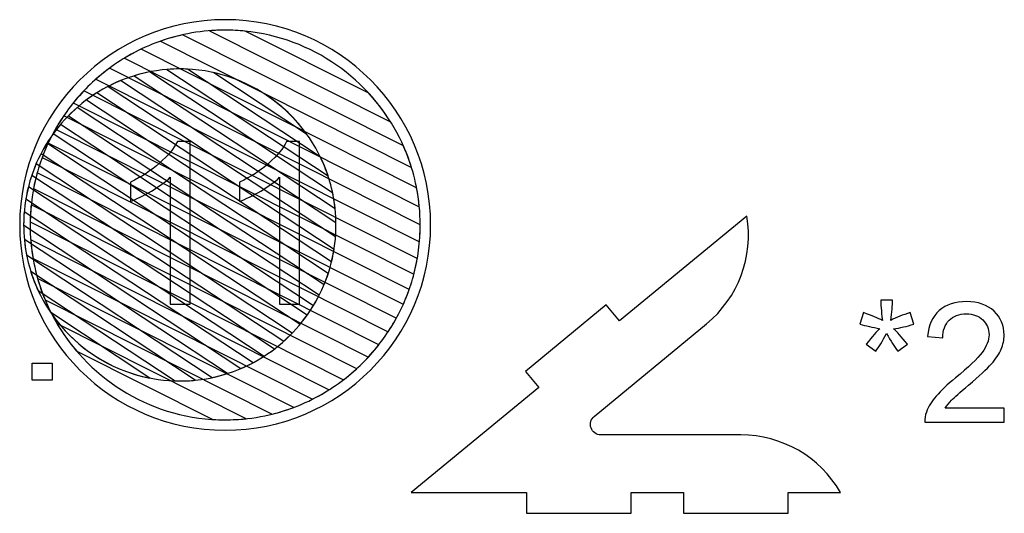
# Model space of a CAD drawing. Header units: millimetres. Extents: x -1146 to 1019, y -763 to 979.
# Tile 26 of 143: x -522 to -473, y -551 to -527. Entities that reach past the tile are written whole.
import ezdxf

# ---------------------------------------------------------------- set-up
doc = ezdxf.new("R2010")
doc.units = ezdxf.units.MM
doc.header["$MEASUREMENT"] = 0
doc.header["$XCLIPFRAME"] = 0
doc.layers.add('Layer 1', color=7, linetype='Continuous')
picture_1 = doc.add_image_def('image19.jpg', size_in_pixel=(5268, 4442))

msp = doc.modelspace()

# ---------------------------------------------------------------- linework, layer by layer
at = {"layer": 'Layer 1', "color": 7}
msp.add_open_spline([(-522.303, -536.8864), (-522.303, -531.1652), (-517.6649, -526.5272), (-511.9437, -526.5272), (-511.9437, -526.5272), (-506.2225, -526.5272), (-501.5845, -531.1652), (-501.5845, -536.8864), (-501.5845, -536.8864), (-501.5845, -542.6079), (-506.2225, -547.2458), (-511.9437, -547.2458), (-511.9437, -547.2458), (-517.6649, -547.2458), (-522.303, -542.6079), (-522.303, -536.8864)], degree=3, knots=[0, 0, 0, 0, 0.2, 0.2, 0.2, 0.2, 0.4, 0.4, 0.4, 0.4, 0.6, 0.6, 0.6, 0.6, 1, 1, 1, 1], dxfattribs=at)
at = {"layer": 'Layer 1', "color": 123}
for points, knots in [([(-510.9274, -527.1057), (-510.9274, -527.1057), (-504.7018, -530.2421), (-504.7018, -530.2421), (-504.7018, -530.2421), (-503.7264, -531.3042), (-502.9811, -532.5807), (-502.5454, -533.9918), (-502.5454, -533.9918), (-502.5454, -533.9918), (-515.2098, -527.6117), (-515.2098, -527.6117), (-515.2098, -527.6117), (-514.1873, -527.2506), (-513.0882, -527.0534), (-511.9437, -527.0534), (-511.9437, -527.0534), (-511.6006, -527.0534), (-511.2615, -527.0713), (-510.9274, -527.1057)], [0, 0, 0, 0, 0.1666667, 0.1666667, 0.1666667, 0.1666667, 0.3333333, 0.3333333, 0.3333333, 0.3333333, 0.5, 0.5, 0.5, 0.5, 0.6666667, 0.6666667, 0.6666667, 0.6666667, 1, 1, 1, 1]), ([(-503.6038, -531.6831), (-503.6038, -531.6831), (-512.7309, -527.0849), (-512.7309, -527.0849), (-512.7309, -527.0849), (-512.4712, -527.0642), (-512.2087, -527.0534), (-511.9437, -527.0534), (-511.9437, -527.0534), (-508.4312, -527.0534), (-505.3435, -528.905), (-503.6038, -531.6831)], [0, 0, 0, 0, 0.25, 0.25, 0.25, 0.25, 0.5, 0.5, 0.5, 0.5, 1, 1, 1, 1]), ([(-514.0873, -527.2894), (-514.0873, -527.2894), (-502.9571, -532.8967), (-502.9571, -532.8967), (-502.9571, -532.8967), (-502.5324, -533.8496), (-502.2553, -534.8819), (-502.154, -535.9646), (-502.154, -535.9646), (-502.154, -535.9646), (-517.0268, -528.4719), (-517.0268, -528.4719), (-517.0268, -528.4719), (-516.1302, -527.9284), (-515.1403, -527.5244), (-514.0873, -527.2894)], [0, 0, 0, 0, 0.2, 0.2, 0.2, 0.2, 0.4, 0.4, 0.4, 0.4, 0.6, 0.6, 0.6, 0.6, 1, 1, 1, 1]), ([(-516.1769, -528.0123), (-516.1769, -528.0123), (-502.2912, -535.0077), (-502.2912, -535.0077), (-502.2912, -535.0077), (-502.173, -535.6161), (-502.1104, -536.244), (-502.1104, -536.8864), (-502.1104, -536.8864), (-502.1104, -537.1751), (-502.1237, -537.4607), (-502.1482, -537.7432), (-502.1482, -537.7432), (-502.1482, -537.7432), (-518.4574, -529.5269), (-518.4574, -529.5269), (-518.4574, -529.5269), (-517.7748, -528.9222), (-517.0081, -528.4104), (-516.1769, -528.0123)], [0, 0, 0, 0, 0.1666667, 0.1666667, 0.1666667, 0.1666667, 0.3333333, 0.3333333, 0.3333333, 0.3333333, 0.5, 0.5, 0.5, 0.5, 0.6666667, 0.6666667, 0.6666667, 0.6666667, 1, 1, 1, 1]), ([(-517.7821, -528.9793), (-517.7821, -528.9793), (-502.1106, -536.8744), (-502.1106, -536.8744), (-502.1106, -536.8744), (-502.1106, -536.8744), (-502.1104, -536.8864), (-502.1104, -536.8864), (-502.1104, -536.8864), (-502.1104, -537.7465), (-502.2218, -538.581), (-502.4302, -539.3767), (-502.4302, -539.3767), (-502.4302, -539.3767), (-519.6018, -530.7259), (-519.6018, -530.7259), (-519.6018, -530.7259), (-519.0724, -530.0692), (-518.4607, -529.4817), (-517.7821, -528.9793)], [0, 0, 0, 0, 0.1666667, 0.1666667, 0.1666667, 0.1666667, 0.3333333, 0.3333333, 0.3333333, 0.3333333, 0.5, 0.5, 0.5, 0.5, 0.6666667, 0.6666667, 0.6666667, 0.6666667, 1, 1, 1, 1]), ([(-515.7614, -529.1634), (-515.7614, -529.1634), (-506.5249, -535.2654), (-506.5249, -535.2654), (-506.5249, -535.2654), (-506.4149, -535.7888), (-506.3567, -536.3311), (-506.3567, -536.8867), (-506.3567, -536.8867), (-506.3567, -537.0819), (-506.364, -537.2754), (-506.3781, -537.4671), (-506.3781, -537.4671), (-506.3781, -537.4671), (-517.8429, -529.8929), (-517.8429, -529.8929), (-517.8429, -529.8929), (-517.196, -529.5573), (-516.497, -529.309), (-515.7614, -529.1634)], [0, 0, 0, 0, 0.1666667, 0.1666667, 0.1666667, 0.1666667, 0.3333333, 0.3333333, 0.3333333, 0.3333333, 0.5, 0.5, 0.5, 0.5, 0.6666667, 0.6666667, 0.6666667, 0.6666667, 1, 1, 1, 1]), ([(-513.8505, -529.0227), (-513.8505, -529.0227), (-507.1465, -533.4517), (-507.1465, -533.4517), (-507.1465, -533.4517), (-506.7571, -534.2514), (-506.4994, -535.1265), (-506.4013, -536.0486), (-506.4013, -536.0486), (-506.4013, -536.0486), (-516.5306, -529.3568), (-516.5306, -529.3568), (-516.5306, -529.3568), (-515.8024, -529.1338), (-515.0299, -529.0134), (-514.2297, -529.0134), (-514.2297, -529.0134), (-514.1026, -529.0134), (-513.9762, -529.0167), (-513.8505, -529.0227)], [0, 0, 0, 0, 0.1666667, 0.1666667, 0.1666667, 0.1666667, 0.3333333, 0.3333333, 0.3333333, 0.3333333, 0.5, 0.5, 0.5, 0.5, 0.6666667, 0.6666667, 0.6666667, 0.6666667, 1, 1, 1, 1]), ([(-506.7557, -534.4114), (-506.7557, -534.4114), (-514.885, -529.0409), (-514.885, -529.0409), (-514.885, -529.0409), (-514.6689, -529.023), (-514.4504, -529.0134), (-514.2297, -529.0134), (-514.2297, -529.0134), (-510.753, -529.0134), (-507.7957, -531.279), (-506.7557, -534.4114)], [0, 0, 0, 0, 0.25, 0.25, 0.25, 0.25, 0.5, 0.5, 0.5, 0.5, 1, 1, 1, 1]), ([(-517.219, -529.6035), (-517.219, -529.6035), (-506.3581, -536.7787), (-506.3581, -536.7787), (-506.3581, -536.7787), (-506.3576, -536.8147), (-506.3567, -536.8506), (-506.3567, -536.8867), (-506.3567, -536.8867), (-506.3567, -537.5244), (-506.4335, -538.1445), (-506.5773, -538.7386), (-506.5773, -538.7386), (-506.5773, -538.7386), (-518.9326, -530.5761), (-518.9326, -530.5761), (-518.9326, -530.5761), (-518.4079, -530.1841), (-517.8327, -529.8563), (-517.219, -529.6035)], [0, 0, 0, 0, 0.1666667, 0.1666667, 0.1666667, 0.1666667, 0.3333333, 0.3333333, 0.3333333, 0.3333333, 0.5, 0.5, 0.5, 0.5, 0.6666667, 0.6666667, 0.6666667, 0.6666667, 1, 1, 1, 1]), ([(-507.8406, -532.2917), (-507.8406, -532.2917), (-512.5183, -529.2013), (-512.5183, -529.2013), (-512.5183, -529.2013), (-510.6047, -529.6272), (-508.9515, -530.7514), (-507.8406, -532.2917)], [0, 0, 0, 0, 0.3333333, 0.3333333, 0.3333333, 0.3333333, 1, 1, 1, 1]), ([(-518.4114, -530.2188), (-518.4114, -530.2188), (-506.4534, -538.1189), (-506.4534, -538.1189), (-506.4534, -538.1189), (-506.551, -538.7369), (-506.7208, -539.3311), (-506.9538, -539.8929), (-506.9538, -539.8929), (-506.9538, -539.8929), (-519.8464, -531.3754), (-519.8464, -531.3754), (-519.8464, -531.3754), (-519.4156, -530.9366), (-518.9342, -530.5478), (-518.4114, -530.2188)], [0, 0, 0, 0, 0.2, 0.2, 0.2, 0.2, 0.4, 0.4, 0.4, 0.4, 0.6, 0.6, 0.6, 0.6, 1, 1, 1, 1])]:
    msp.add_open_spline(points, degree=3, knots=knots, dxfattribs=at)
at = {"layer": 'Layer 1', "color": 143}
for points, knots in [([(-519.0625, -530.1098), (-519.0625, -530.1098), (-502.2563, -538.5765), (-502.2563, -538.5765), (-502.2563, -538.5765), (-502.3967, -539.3838), (-502.6359, -540.1576), (-502.9609, -540.885), (-502.9609, -540.885), (-502.9609, -540.885), (-520.5017, -532.0482), (-520.5017, -532.0482), (-520.5017, -532.0482), (-520.1017, -531.3435), (-519.6176, -530.6926), (-519.0625, -530.1098)], [0, 0, 0, 0, 0.2, 0.2, 0.2, 0.2, 0.4, 0.4, 0.4, 0.4, 0.6, 0.6, 0.6, 0.6, 1, 1, 1, 1]), ([(-520.0813, -531.3722), (-520.0813, -531.3722), (-502.6663, -540.1456), (-502.6663, -540.1456), (-502.6663, -540.1456), (-502.9329, -540.9024), (-503.2896, -541.6169), (-503.7235, -542.2765), (-503.7235, -542.2765), (-503.7235, -542.2765), (-521.1709, -533.4867), (-521.1709, -533.4867), (-521.1709, -533.4867), (-520.8928, -532.7345), (-520.5253, -532.0254), (-520.0813, -531.3722)], [0, 0, 0, 0, 0.2, 0.2, 0.2, 0.2, 0.4, 0.4, 0.4, 0.4, 0.6, 0.6, 0.6, 0.6, 1, 1, 1, 1]), ([(-520.8648, -532.7531), (-520.8648, -532.7531), (-503.3133, -541.5953), (-503.3133, -541.5953), (-503.3133, -541.5953), (-503.7018, -542.3044), (-504.1753, -542.9604), (-504.7197, -543.5502), (-504.7197, -543.5502), (-504.7197, -543.5502), (-521.6033, -535.0445), (-521.6033, -535.0445), (-521.6033, -535.0445), (-521.4505, -534.2422), (-521.2003, -533.4741), (-520.8648, -532.7531)], [0, 0, 0, 0, 0.2, 0.2, 0.2, 0.2, 0.4, 0.4, 0.4, 0.4, 0.6, 0.6, 0.6, 0.6, 1, 1, 1, 1]), ([(-521.4177, -534.2502), (-521.4177, -534.2502), (-504.1912, -542.9287), (-504.1912, -542.9287), (-504.1912, -542.9287), (-504.7078, -543.5901), (-505.3073, -544.1835), (-505.9735, -544.6942), (-505.9735, -544.6942), (-505.9735, -544.6942), (-521.7752, -536.7335), (-521.7752, -536.7335), (-521.7752, -536.7335), (-521.762, -535.8748), (-521.6385, -535.0425), (-521.4177, -534.2502)], [0, 0, 0, 0, 0.2, 0.2, 0.2, 0.2, 0.4, 0.4, 0.4, 0.4, 0.6, 0.6, 0.6, 0.6, 1, 1, 1, 1]), ([(-521.7249, -535.8711), (-521.7249, -535.8711), (-505.3115, -544.1399), (-505.3115, -544.1399), (-505.3115, -544.1399), (-505.9781, -544.7499), (-506.7288, -545.2691), (-507.5438, -545.6787), (-507.5438, -545.6787), (-507.5438, -545.6787), (-521.6303, -538.5821), (-521.6303, -538.5821), (-521.6303, -538.5821), (-521.7264, -538.0311), (-521.7771, -537.4645), (-521.7771, -536.8864), (-521.7771, -536.8864), (-521.7771, -536.5436), (-521.7593, -536.2049), (-521.7249, -535.8711)], [0, 0, 0, 0, 0.1666667, 0.1666667, 0.1666667, 0.1666667, 0.3333333, 0.3333333, 0.3333333, 0.3333333, 0.5, 0.5, 0.5, 0.5, 0.6666667, 0.6666667, 0.6666667, 0.6666667, 1, 1, 1, 1]), ([(-521.7489, -537.6346), (-521.7489, -537.6346), (-506.713, -545.2094), (-506.713, -545.2094), (-506.713, -545.2094), (-507.5848, -545.7593), (-508.5486, -546.1757), (-509.5755, -546.4308), (-509.5755, -546.4308), (-509.5755, -546.4308), (-521.022, -540.6642), (-521.022, -540.6642), (-521.022, -540.6642), (-521.4167, -539.7194), (-521.6683, -538.7006), (-521.7489, -537.6346)], [0, 0, 0, 0, 0.2, 0.2, 0.2, 0.2, 0.4, 0.4, 0.4, 0.4, 0.6, 0.6, 0.6, 0.6, 1, 1, 1, 1]), ([(-521.4003, -539.5858), (-521.4003, -539.5858), (-508.4864, -546.0917), (-508.4864, -546.0917), (-508.4864, -546.0917), (-509.5625, -546.4973), (-510.7275, -546.7198), (-511.9437, -546.7198), (-511.9437, -546.7198), (-511.9437, -546.7198), (-511.9437, -546.7198), (-511.9437, -546.7198), (-511.9437, -546.7198), (-512.153, -546.7198), (-512.3605, -546.7124), (-512.5666, -546.6995), (-512.5666, -546.6995), (-512.5666, -546.6995), (-519.4488, -543.2324), (-519.4488, -543.2324), (-519.4488, -543.2324), (-520.3383, -542.1822), (-521.0121, -540.9437), (-521.4003, -539.5858)], [0, 0, 0, 0, 0.1428571, 0.1428571, 0.1428571, 0.1428571, 0.2857143, 0.2857143, 0.2857143, 0.2857143, 0.4285714, 0.4285714, 0.4285714, 0.4285714, 0.5714286, 0.5714286, 0.5714286, 0.5714286, 0.7142857, 0.7142857, 0.7142857, 0.7142857, 1, 1, 1, 1]), ([(-520.4288, -541.8508), (-520.4288, -541.8508), (-510.879, -546.6619), (-510.879, -546.6619), (-510.879, -546.6619), (-511.2288, -546.6998), (-511.584, -546.7198), (-511.9437, -546.7198), (-511.9437, -546.7198), (-511.9437, -546.7198), (-511.9437, -546.7198), (-511.9437, -546.7198), (-511.9437, -546.7198), (-515.5561, -546.7198), (-518.7193, -544.7613), (-520.4288, -541.8508)], [0, 0, 0, 0, 0.2, 0.2, 0.2, 0.2, 0.4, 0.4, 0.4, 0.4, 0.6, 0.6, 0.6, 0.6, 1, 1, 1, 1])]:
    msp.add_open_spline(points, degree=3, knots=knots, dxfattribs=at)
at = {"layer": 'Layer 1', "color": 133}
for points, knots in [([(-519.4095, -530.9626), (-519.4095, -530.9626), (-506.7451, -539.3292), (-506.7451, -539.3292), (-506.7451, -539.3292), (-506.9315, -539.8989), (-507.1808, -540.4402), (-507.4855, -540.9447), (-507.4855, -540.9447), (-507.4855, -540.9447), (-520.6074, -532.2758), (-520.6074, -532.2758), (-520.6074, -532.2758), (-520.2583, -531.7942), (-519.8562, -531.3537), (-519.4095, -530.9626)], [0, 0, 0, 0, 0.2, 0.2, 0.2, 0.2, 0.4, 0.4, 0.4, 0.4, 0.6, 0.6, 0.6, 0.6, 1, 1, 1, 1]), ([(-520.2452, -531.8134), (-520.2452, -531.8134), (-507.201, -540.4311), (-507.201, -540.4311), (-507.201, -540.4311), (-507.4674, -540.9571), (-507.791, -541.4496), (-508.1637, -541.8998), (-508.1637, -541.8998), (-508.1637, -541.8998), (-521.2228, -533.2724), (-521.2228, -533.2724), (-521.2228, -533.2724), (-520.9512, -532.7492), (-520.6225, -532.2601), (-520.2452, -531.8134)], [0, 0, 0, 0, 0.2, 0.2, 0.2, 0.2, 0.4, 0.4, 0.4, 0.4, 0.6, 0.6, 0.6, 0.6, 1, 1, 1, 1]), ([(-520.9332, -532.7621), (-520.9332, -532.7621), (-507.8064, -541.4343), (-507.8064, -541.4343), (-507.8064, -541.4343), (-508.1503, -541.9186), (-508.5478, -542.3622), (-508.9898, -542.7571), (-508.9898, -542.7571), (-508.9898, -542.7571), (-521.6894, -534.3672), (-521.6894, -534.3672), (-521.6894, -534.3672), (-521.4974, -533.8007), (-521.2425, -533.2629), (-520.9332, -532.7621)], [0, 0, 0, 0, 0.2, 0.2, 0.2, 0.2, 0.4, 0.4, 0.4, 0.4, 0.6, 0.6, 0.6, 0.6, 1, 1, 1, 1]), ([(-521.4752, -533.8071), (-521.4752, -533.8071), (-508.5577, -542.3409), (-508.5577, -542.3409), (-508.5577, -542.3409), (-508.9827, -542.7827), (-509.4585, -543.1752), (-509.9759, -543.5087), (-509.9759, -543.5087), (-509.9759, -543.5087), (-521.9921, -535.5702), (-521.9921, -535.5702), (-521.9921, -535.5702), (-521.8881, -534.9556), (-521.7132, -534.3649), (-521.4752, -533.8071)], [0, 0, 0, 0, 0.2, 0.2, 0.2, 0.2, 0.4, 0.4, 0.4, 0.4, 0.6, 0.6, 0.6, 0.6, 1, 1, 1, 1]), ([(-521.8625, -534.9542), (-521.8625, -534.9542), (-509.4615, -543.147), (-509.4615, -543.147), (-509.4615, -543.147), (-509.9792, -543.5423), (-510.547, -543.875), (-511.1538, -544.1336), (-511.1538, -544.1336), (-511.1538, -544.1336), (-522.1026, -536.9003), (-522.1026, -536.9003), (-522.1026, -536.9003), (-522.1026, -536.9003), (-522.1028, -536.8867), (-522.1028, -536.8867), (-522.1028, -536.8867), (-522.1028, -536.2201), (-522.0191, -535.5728), (-521.8625, -534.9542)], [0, 0, 0, 0, 0.1666667, 0.1666667, 0.1666667, 0.1666667, 0.3333333, 0.3333333, 0.3333333, 0.3333333, 0.5, 0.5, 0.5, 0.5, 0.6666667, 0.6666667, 0.6666667, 0.6666667, 1, 1, 1, 1]), ([(-522.0741, -536.2176), (-522.0741, -536.2176), (-510.5383, -543.8387), (-510.5383, -543.8387), (-510.5383, -543.8387), (-511.1756, -544.1784), (-511.8648, -544.433), (-512.5906, -544.5875), (-512.5906, -544.5875), (-512.5906, -544.5875), (-521.9563, -538.4001), (-521.9563, -538.4001), (-521.9563, -538.4001), (-522.0521, -537.9101), (-522.1028, -537.4043), (-522.1028, -536.8867), (-522.1028, -536.8867), (-522.1028, -536.6613), (-522.0928, -536.4382), (-522.0741, -536.2176)], [0, 0, 0, 0, 0.1666667, 0.1666667, 0.1666667, 0.1666667, 0.3333333, 0.3333333, 0.3333333, 0.3333333, 0.5, 0.5, 0.5, 0.5, 0.6666667, 0.6666667, 0.6666667, 0.6666667, 1, 1, 1, 1]), ([(-522.0679, -537.6248), (-522.0679, -537.6248), (-511.8333, -544.3863), (-511.8333, -544.3863), (-511.8333, -544.3863), (-512.5893, -544.6284), (-513.3944, -544.7596), (-514.2297, -544.7596), (-514.2297, -544.7596), (-514.2297, -544.7596), (-514.2297, -544.7596), (-514.2297, -544.7596), (-514.2297, -544.7596), (-514.3065, -544.7596), (-514.3831, -544.7582), (-514.4594, -544.756), (-514.4594, -544.756), (-514.4594, -544.756), (-521.3772, -540.1857), (-521.3772, -540.1857), (-521.3772, -540.1857), (-521.7441, -539.394), (-521.9832, -538.5315), (-522.0679, -537.6248)], [0, 0, 0, 0, 0.1428571, 0.1428571, 0.1428571, 0.1428571, 0.2857143, 0.2857143, 0.2857143, 0.2857143, 0.4285714, 0.4285714, 0.4285714, 0.4285714, 0.5714286, 0.5714286, 0.5714286, 0.5714286, 0.7142857, 0.7142857, 0.7142857, 0.7142857, 1, 1, 1, 1]), ([(-521.7425, -539.2429), (-521.7425, -539.2429), (-513.4503, -544.7211), (-513.4503, -544.7211), (-513.4503, -544.7211), (-513.7067, -544.7464), (-513.9667, -544.7596), (-514.2297, -544.7596), (-514.2297, -544.7596), (-514.2297, -544.7596), (-514.2297, -544.7596), (-514.2297, -544.7596), (-514.2297, -544.7596), (-515.7073, -544.7596), (-517.0911, -544.3501), (-518.2738, -543.6391), (-518.2738, -543.6391), (-518.2738, -543.6391), (-518.8319, -543.2704), (-518.8319, -543.2704), (-518.8319, -543.2704), (-520.1928, -542.2866), (-521.2282, -540.8792), (-521.7425, -539.2429)], [0, 0, 0, 0, 0.1428571, 0.1428571, 0.1428571, 0.1428571, 0.2857143, 0.2857143, 0.2857143, 0.2857143, 0.4285714, 0.4285714, 0.4285714, 0.4285714, 0.5714286, 0.5714286, 0.5714286, 0.5714286, 0.7142857, 0.7142857, 0.7142857, 0.7142857, 1, 1, 1, 1]), ([(-520.7411, -541.3075), (-520.7411, -541.3075), (-515.7353, -544.6146), (-515.7353, -544.6146), (-515.7353, -544.6146), (-517.808, -544.2116), (-519.5929, -542.993), (-520.7411, -541.3075)], [0, 0, 0, 0, 0.3333333, 0.3333333, 0.3333333, 0.3333333, 1, 1, 1, 1])]:
    msp.add_open_spline(points, degree=3, knots=knots, dxfattribs=at)
at = {"layer": 'Layer 1', "color": 250}
for points, knots in [([(-513.704, -540.8871), (-513.704, -540.8871), (-514.7098, -540.8871), (-514.7098, -540.8871), (-514.7098, -540.8871), (-514.7098, -540.8871), (-514.7098, -534.4827), (-514.7098, -534.4827), (-514.7098, -534.4827), (-514.9517, -534.7151), (-515.2698, -534.9456), (-515.6623, -535.1761), (-515.6623, -535.1761), (-516.0547, -535.4066), (-516.409, -535.58), (-516.7214, -535.6943), (-516.7214, -535.6943), (-516.7214, -535.6943), (-516.7214, -534.7227), (-516.7214, -534.7227), (-516.7214, -534.7227), (-516.1594, -534.4599), (-515.668, -534.1398), (-515.247, -533.7626), (-515.247, -533.7626), (-514.826, -533.3874), (-514.5269, -533.0235), (-514.3517, -532.6692), (-514.3517, -532.6692), (-514.3517, -532.6692), (-513.704, -532.6692), (-513.704, -532.6692), (-513.704, -532.6692), (-513.704, -532.6692), (-513.704, -540.8871), (-513.704, -540.8871)], [0, 0, 0, 0, 0.1, 0.1, 0.1, 0.1, 0.2, 0.2, 0.2, 0.2, 0.3, 0.3, 0.3, 0.3, 0.4, 0.4, 0.4, 0.4, 0.5, 0.5, 0.5, 0.5, 0.6, 0.6, 0.6, 0.6, 0.7, 0.7, 0.7, 0.7, 0.8, 0.8, 0.8, 0.8, 1, 1, 1, 1]), ([(-508.1949, -540.8871), (-508.1949, -540.8871), (-509.2007, -540.8871), (-509.2007, -540.8871), (-509.2007, -540.8871), (-509.2007, -540.8871), (-509.2007, -534.4827), (-509.2007, -534.4827), (-509.2007, -534.4827), (-509.4426, -534.7151), (-509.7607, -534.9456), (-510.1532, -535.1761), (-510.1532, -535.1761), (-510.5456, -535.4066), (-510.8999, -535.58), (-511.2123, -535.6943), (-511.2123, -535.6943), (-511.2123, -535.6943), (-511.2123, -534.7227), (-511.2123, -534.7227), (-511.2123, -534.7227), (-510.6503, -534.4599), (-510.1589, -534.1398), (-509.7379, -533.7626), (-509.7379, -533.7626), (-509.3169, -533.3874), (-509.0178, -533.0235), (-508.8426, -532.6692), (-508.8426, -532.6692), (-508.8426, -532.6692), (-508.1949, -532.6692), (-508.1949, -532.6692), (-508.1949, -532.6692), (-508.1949, -532.6692), (-508.1949, -540.8871), (-508.1949, -540.8871)], [0, 0, 0, 0, 0.1, 0.1, 0.1, 0.1, 0.2, 0.2, 0.2, 0.2, 0.3, 0.3, 0.3, 0.3, 0.4, 0.4, 0.4, 0.4, 0.5, 0.5, 0.5, 0.5, 0.6, 0.6, 0.6, 0.6, 0.7, 0.7, 0.7, 0.7, 0.8, 0.8, 0.8, 0.8, 1, 1, 1, 1]), ([(-479.9513, -541.891), (-479.9513, -541.891), (-479.7622, -541.3068), (-479.7622, -541.3068), (-479.7622, -541.3068), (-479.3248, -541.4606), (-479.0087, -541.5932), (-478.8097, -541.7061), (-478.8097, -541.7061), (-478.862, -541.2094), (-478.8902, -540.8665), (-478.893, -540.6802), (-478.893, -540.6802), (-478.893, -540.6802), (-478.2919, -540.6802), (-478.2919, -540.6802), (-478.2919, -540.6802), (-478.3003, -540.9526), (-478.3314, -541.2927), (-478.3878, -541.7019), (-478.3878, -541.7019), (-478.1042, -541.5594), (-477.7796, -541.4267), (-477.4141, -541.3068), (-477.4141, -541.3068), (-477.4141, -541.3068), (-477.2251, -541.891), (-477.2251, -541.891), (-477.2251, -541.891), (-477.5736, -542.0067), (-477.9151, -542.0843), (-478.2509, -542.1224), (-478.2509, -542.1224), (-478.083, -542.2677), (-477.8474, -542.5288), (-477.5426, -542.9028), (-477.5426, -542.9028), (-477.5426, -542.9028), (-478.0364, -543.2541), (-478.0364, -543.2541), (-478.0364, -543.2541), (-478.1959, -543.0368), (-478.385, -542.7405), (-478.6023, -542.3665), (-478.6023, -542.3665), (-478.8069, -542.7546), (-478.9861, -543.0509), (-479.1399, -543.2541), (-479.1399, -543.2541), (-479.1399, -543.2541), (-479.6254, -542.9028), (-479.6254, -542.9028), (-479.6254, -542.9028), (-479.3079, -542.509), (-479.0793, -542.2494), (-478.9424, -542.1224), (-478.9424, -542.1224), (-479.2966, -542.0533), (-479.6324, -541.9756), (-479.9513, -541.891)], [0, 0, 0, 0, 0.0625, 0.0625, 0.0625, 0.0625, 0.125, 0.125, 0.125, 0.125, 0.1875, 0.1875, 0.1875, 0.1875, 0.25, 0.25, 0.25, 0.25, 0.3125, 0.3125, 0.3125, 0.3125, 0.375, 0.375, 0.375, 0.375, 0.4375, 0.4375, 0.4375, 0.4375, 0.5, 0.5, 0.5, 0.5, 0.5625, 0.5625, 0.5625, 0.5625, 0.625, 0.625, 0.625, 0.625, 0.6875, 0.6875, 0.6875, 0.6875, 0.75, 0.75, 0.75, 0.75, 0.8125, 0.8125, 0.8125, 0.8125, 0.875, 0.875, 0.875, 0.875, 1, 1, 1, 1]), ([(-472.66, -546.1328), (-472.66, -546.1328), (-472.66, -546.844), (-472.66, -546.844), (-472.66, -546.844), (-472.66, -546.844), (-476.6733, -546.844), (-476.6733, -546.844), (-476.6733, -546.844), (-476.6789, -546.6648), (-476.6493, -546.4926), (-476.5858, -546.3261), (-476.5858, -546.3261), (-476.4828, -546.0538), (-476.3177, -545.7843), (-476.0905, -545.5204), (-476.0905, -545.5204), (-475.8633, -545.2565), (-475.5387, -544.9517), (-475.1168, -544.606), (-475.1168, -544.606), (-474.4606, -544.0655), (-474.0147, -543.6379), (-473.7819, -543.3219), (-473.7819, -543.3219), (-473.5476, -543.0058), (-473.4305, -542.7066), (-473.4305, -542.4244), (-473.4305, -542.4244), (-473.4305, -542.1295), (-473.5364, -541.8811), (-473.748, -541.6779), (-473.748, -541.6779), (-473.9597, -541.4761), (-474.2363, -541.3745), (-474.5763, -541.3745), (-474.5763, -541.3745), (-474.9362, -541.3745), (-475.224, -541.4818), (-475.4399, -541.6962), (-475.4399, -541.6962), (-475.6559, -541.9093), (-475.7645, -542.2057), (-475.7673, -542.5852), (-475.7673, -542.5852), (-475.7673, -542.5852), (-476.5293, -542.509), (-476.5293, -542.509), (-476.5293, -542.509), (-476.4771, -541.939), (-476.2796, -541.5043), (-475.9381, -541.2052), (-475.9381, -541.2052), (-475.5952, -540.906), (-475.1366, -540.7564), (-474.5594, -540.7564), (-474.5594, -540.7564), (-473.978, -540.7564), (-473.5166, -540.9173), (-473.1779, -541.2405), (-473.1779, -541.2405), (-472.8379, -541.5636), (-472.6685, -541.9644), (-472.6685, -542.4413), (-472.6685, -542.4413), (-472.6685, -542.684), (-472.7179, -542.9225), (-472.8181, -543.1568), (-472.8181, -543.1568), (-472.9169, -543.3924), (-473.082, -543.6394), (-473.312, -543.899), (-473.312, -543.899), (-473.5434, -544.1572), (-473.9258, -544.5142), (-474.4592, -544.9658), (-474.4592, -544.9658), (-474.9065, -545.3412), (-475.1944, -545.5952), (-475.3214, -545.7292), (-475.3214, -545.7292), (-475.4484, -545.8633), (-475.5528, -545.9973), (-475.6361, -546.1328), (-475.6361, -546.1328), (-475.6361, -546.1328), (-472.66, -546.1328), (-472.66, -546.1328)], [0, 0, 0, 0, 0.0434783, 0.0434783, 0.0434783, 0.0434783, 0.0869565, 0.0869565, 0.0869565, 0.0869565, 0.1304348, 0.1304348, 0.1304348, 0.1304348, 0.173913, 0.173913, 0.173913, 0.173913, 0.2173913, 0.2173913, 0.2173913, 0.2173913, 0.2608696, 0.2608696, 0.2608696, 0.2608696, 0.3043478, 0.3043478, 0.3043478, 0.3043478, 0.3478261, 0.3478261, 0.3478261, 0.3478261, 0.3913043, 0.3913043, 0.3913043, 0.3913043, 0.4347826, 0.4347826, 0.4347826, 0.4347826, 0.4782609, 0.4782609, 0.4782609, 0.4782609, 0.5217391, 0.5217391, 0.5217391, 0.5217391, 0.5652174, 0.5652174, 0.5652174, 0.5652174, 0.6086957, 0.6086957, 0.6086957, 0.6086957, 0.6521739, 0.6521739, 0.6521739, 0.6521739, 0.6956522, 0.6956522, 0.6956522, 0.6956522, 0.7391304, 0.7391304, 0.7391304, 0.7391304, 0.7826087, 0.7826087, 0.7826087, 0.7826087, 0.826087, 0.826087, 0.826087, 0.826087, 0.8695652, 0.8695652, 0.8695652, 0.8695652, 0.9130435, 0.9130435, 0.9130435, 0.9130435, 1, 1, 1, 1])]:
    msp.add_open_spline(points, degree=3, knots=knots, dxfattribs=at)
at = {"layer": 'Layer 1', "lineweight": 25}
msp.add_open_spline([(-485.6382, -536.4383), (-485.2961, -538.484), (-486.0712, -540.5566), (-487.6717, -541.8757), (-487.6717, -541.8757), (-487.6717, -541.8757), (-493.3374, -546.5453), (-493.3374, -546.5453), (-493.3374, -546.5453), (-493.5092, -546.6869), (-493.5737, -546.9211), (-493.4984, -547.1309), (-493.4984, -547.1309), (-493.4232, -547.3405), (-493.2244, -547.4803), (-493.0017, -547.4803), (-493.0017, -547.4803), (-493.0017, -547.4803), (-485.9473, -547.4803), (-485.9473, -547.4803), (-485.9473, -547.4803), (-483.8733, -547.4803), (-481.9568, -548.5867), (-480.9198, -550.3828), (-480.9198, -550.3828), (-480.9198, -550.3828), (-483.5585, -550.3828), (-483.5585, -550.3828), (-483.5585, -550.3828), (-483.5585, -550.3828), (-483.5585, -551.4384), (-483.5585, -551.4384), (-483.5585, -551.4384), (-483.5585, -551.4384), (-488.836, -551.4384), (-488.836, -551.4384), (-488.836, -551.4384), (-488.836, -551.4384), (-488.836, -550.3828), (-488.836, -550.3828), (-488.836, -550.3828), (-488.836, -550.3828), (-491.4748, -550.3828), (-491.4748, -550.3828), (-491.4748, -550.3828), (-491.4748, -550.3828), (-491.4748, -551.4384), (-491.4748, -551.4384), (-491.4748, -551.4384), (-491.4748, -551.4384), (-496.7523, -551.4384), (-496.7523, -551.4384), (-496.7523, -551.4384), (-496.7523, -551.4384), (-496.7523, -550.3828), (-496.7523, -550.3828), (-496.7523, -550.3828), (-496.7523, -550.3828), (-502.5575, -550.3828), (-502.5575, -550.3828), (-502.5575, -550.3828), (-502.5575, -550.3828), (-496.1341, -545.0888), (-496.1341, -545.0888), (-496.1341, -545.0888), (-496.1341, -545.0888), (-496.8054, -544.2744), (-496.8054, -544.2744), (-496.8054, -544.2744), (-496.8054, -544.2744), (-492.7329, -540.9179), (-492.7329, -540.9179), (-492.7329, -540.9179), (-492.7329, -540.9179), (-492.0616, -541.7323), (-492.0616, -541.7323), (-492.0616, -541.7323), (-492.0616, -541.7323), (-485.6382, -536.4383), (-485.6382, -536.4383)], degree=3, knots=[0, 0, 0, 0, 0.047619, 0.047619, 0.047619, 0.047619, 0.0952381, 0.0952381, 0.0952381, 0.0952381, 0.1428571, 0.1428571, 0.1428571, 0.1428571, 0.1904762, 0.1904762, 0.1904762, 0.1904762, 0.2380952, 0.2380952, 0.2380952, 0.2380952, 0.2857143, 0.2857143, 0.2857143, 0.2857143, 0.3333333, 0.3333333, 0.3333333, 0.3333333, 0.3809524, 0.3809524, 0.3809524, 0.3809524, 0.4285714, 0.4285714, 0.4285714, 0.4285714, 0.4761905, 0.4761905, 0.4761905, 0.4761905, 0.5238095, 0.5238095, 0.5238095, 0.5238095, 0.5714286, 0.5714286, 0.5714286, 0.5714286, 0.6190476, 0.6190476, 0.6190476, 0.6190476, 0.6666667, 0.6666667, 0.6666667, 0.6666667, 0.7142857, 0.7142857, 0.7142857, 0.7142857, 0.7619048, 0.7619048, 0.7619048, 0.7619048, 0.8095238, 0.8095238, 0.8095238, 0.8095238, 0.8571429, 0.8571429, 0.8571429, 0.8571429, 0.9047619, 0.9047619, 0.9047619, 0.9047619, 1, 1, 1, 1], dxfattribs=at)

# ---------------------------------------------------------------- pictures from other files: only their frames are drawn
at = {"layer": 'Layer 1'}
image = msp.add_image(picture_1, insert=(-514.5374, -614.0874), size_in_units=(73.1717, 61.7003), dxfattribs=at)
image.set_boundary_path([(-514.537, -614.087), (-441.366, -552.387)])

doc.saveas('drawing.dxf')
